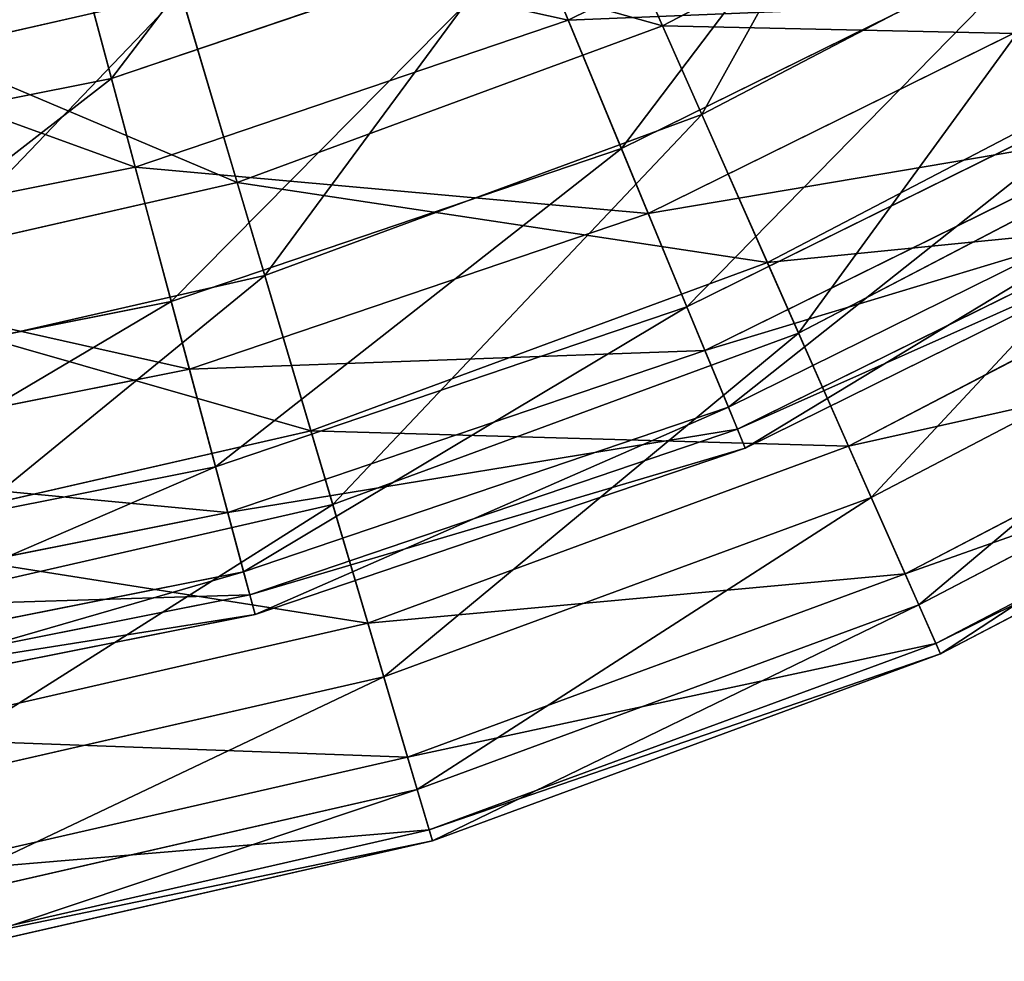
# Model space of a CAD drawing. Extents: x 1 to 199, y -10 to 2.
# Tile 28 of 256: x 19.21 to 20.61, y -10.07 to -8.74. Entities that reach past the tile are written whole.
import ezdxf

# ---------------------------------------------------------------- set-up
doc = ezdxf.new("R2010")
doc.units = 0
doc.header["$LTSCALE"] = 2.54
doc.layers.get('0').update_dxf_attribs({"color": 13, "linetype": 'CONTINUOUS'})

# ---------------------------------------------------------------- blocks, each defined once
blk = doc.blocks.new('SLING-V-10355_STL')
at = {"color": 0}
for p, q in [((19.9471, -8.3393, 2.8191), (20.127, -8.7458, 3.4145)), ((19.9471, -8.3393, 2.8191), (20.127, -8.7458, 3.4145)), ((19.9931, -8.7378, 9.4018), (19.8481, -8.388, 10.0342)), ((19.9931, -8.7378, 9.4018), (19.8481, -8.388, 10.0342)), ((19.2395, -8.4271, 3.1311), (19.3449, -8.8206, 3.7454)), ((19.2395, -8.4271, 3.1311), (19.3449, -8.8206, 3.7454)), ((19.9931, -8.7378, 9.4018), (20.575, -8.4508, 9.4018)), ((19.9931, -8.7378, 9.4018), (20.575, -8.4508, 9.4018)), ((20.127, -8.7458, 3.4145), (20.6974, -8.4482, 3.4145)), ((20.127, -8.7458, 3.4145), (20.6974, -8.4482, 3.4145)), ((20.1828, -8.8717, 9.7637), (20.0134, -8.4892, 10.3778)), ((20.1828, -8.8717, 9.7637), (20.0134, -8.4892, 10.3778)), ((19.3968, -8.5418, 2.8191), (19.5232, -8.968, 3.4145)), ((19.3968, -8.5418, 2.8191), (19.5232, -8.968, 3.4145)), ((20.1828, -8.8717, 9.7637), (20.7688, -8.566, 9.7637)), ((20.1828, -8.8717, 9.7637), (20.7688, -8.566, 9.7637)), ((19.3786, -8.9464, 9.4018), (19.2806, -8.5806, 10.0342)), ((19.3786, -8.9464, 9.4018), (19.2806, -8.5806, 10.0342)), ((19.3449, -8.8206, 3.7454), (19.9432, -8.6175, 3.7454)), ((19.3449, -8.8206, 3.7454), (19.9432, -8.6175, 3.7454)), ((19.9432, -8.6175, 3.7454), (20.0686, -8.9202, 4.4057)), ((19.9432, -8.6175, 3.7454), (20.0686, -8.9202, 4.4057)), ((20.0686, -8.9202, 4.4057), (20.6737, -8.6218, 4.4057)), ((20.0686, -8.9202, 4.4057), (20.6737, -8.6218, 4.4057)), ((18.8512, -8.8342, 10.3778), (19.4434, -8.699, 10.3778)), ((18.8512, -8.8342, 10.3778), (19.4434, -8.699, 10.3778)), ((19.5624, -9.1, 9.7637), (19.4434, -8.699, 10.3778)), ((19.5624, -9.1, 9.7637), (19.4434, -8.699, 10.3778)), ((20.1067, -9.0121, 8.7272), (20.7235, -8.7079, 8.7272)), ((20.1067, -9.0121, 8.7272), (20.7235, -8.7079, 8.7272)), ((19.3786, -8.9464, 9.4018), (19.9931, -8.7378, 9.4018)), ((19.3786, -8.9464, 9.4018), (19.9931, -8.7378, 9.4018)), ((19.5232, -8.968, 3.4145), (20.127, -8.7458, 3.4145)), ((19.5232, -8.968, 3.4145), (20.127, -8.7458, 3.4145)), ((20.1067, -9.0121, 8.7272), (19.9931, -8.7378, 9.4018)), ((20.1067, -9.0121, 8.7272), (19.9931, -8.7378, 9.4018)), ((20.127, -8.7458, 3.4145), (20.2758, -9.0819, 4.0604)), ((20.127, -8.7458, 3.4145), (20.2758, -9.0819, 4.0604)), ((20.2758, -9.0819, 4.0604), (20.888, -8.7626, 4.0604)), ((20.2758, -9.0819, 4.0604), (20.888, -8.7626, 4.0604)), ((18.7252, -8.9439, 3.7454), (19.3449, -8.8206, 3.7454)), ((18.7252, -8.9439, 3.7454), (19.3449, -8.8206, 3.7454)), ((19.3449, -8.8206, 3.7454), (19.4297, -9.1371, 4.4057)), ((19.3449, -8.8206, 3.7454), (19.4297, -9.1371, 4.4057)), ((20.1615, -9.1444, 5.1017), (20.7951, -8.832, 5.1017)), ((20.1615, -9.1444, 5.1017), (20.7951, -8.832, 5.1017)), ((20.3201, -9.1819, 9.1025), (20.9447, -8.8561, 9.1025)), ((20.3201, -9.1819, 9.1025), (20.9447, -8.8561, 9.1025)), ((19.5624, -9.1, 9.7637), (20.1828, -8.8717, 9.7637)), ((19.5624, -9.1, 9.7637), (20.1828, -8.8717, 9.7637)), ((20.3201, -9.1819, 9.1025), (20.1828, -8.8717, 9.7637)), ((20.3201, -9.1819, 9.1025), (20.1828, -8.8717, 9.7637)), ((20.1872, -9.2065, 8.0207), (20.8287, -8.8902, 8.0207)), ((20.1872, -9.2065, 8.0207), (20.8287, -8.8902, 8.0207)), ((19.4297, -9.1371, 4.4057), (20.0686, -8.9202, 4.4057)), ((19.4297, -9.1371, 4.4057), (20.0686, -8.9202, 4.4057)), ((20.0686, -8.9202, 4.4057), (20.1615, -9.1444, 5.1017)), ((20.0686, -8.9202, 4.4057), (20.1615, -9.1444, 5.1017)), ((18.7422, -9.073, 9.4018), (19.3786, -8.9464, 9.4018)), ((18.7422, -9.073, 9.4018), (19.3786, -8.9464, 9.4018)), ((19.4554, -9.2332, 8.7272), (19.3786, -8.9464, 9.4018)), ((19.4554, -9.2332, 8.7272), (19.3786, -8.9464, 9.4018)), ((18.896, -9.1112, 3.4145), (19.5232, -8.968, 3.4145)), ((18.896, -9.1112, 3.4145), (19.5232, -8.968, 3.4145)), ((19.5232, -8.968, 3.4145), (19.6278, -9.3204, 4.0604)), ((19.5232, -8.968, 3.4145), (19.6278, -9.3204, 4.0604)), ((20.2204, -9.2868, 5.8226), (20.8721, -8.9654, 5.8226)), ((20.2204, -9.2868, 5.8226), (20.8721, -8.9654, 5.8226)), ((20.2334, -9.3181, 7.2935), (20.8891, -8.9947, 7.2935)), ((20.2334, -9.3181, 7.2935), (20.8891, -8.9947, 7.2935)), ((19.4554, -9.2332, 8.7272), (20.1067, -9.0121, 8.7272)), ((19.4554, -9.2332, 8.7272), (20.1067, -9.0121, 8.7272)), ((20.1872, -9.2065, 8.0207), (20.1067, -9.0121, 8.7272)), ((20.1872, -9.2065, 8.0207), (20.1067, -9.0121, 8.7272)), ((20.3911, -9.3424, 4.7467), (21.0357, -9.0062, 4.7467)), ((20.3911, -9.3424, 4.7467), (21.0357, -9.0062, 4.7467)), ((20.2445, -9.3449, 6.557), (20.9036, -9.0199, 6.557)), ((20.2445, -9.3449, 6.557), (20.9036, -9.0199, 6.557)), ((19.6278, -9.3204, 4.0604), (20.2758, -9.0819, 4.0604)), ((19.6278, -9.3204, 4.0604), (20.2758, -9.0819, 4.0604)), ((20.2758, -9.0819, 4.0604), (20.3911, -9.3424, 4.7467)), ((20.2758, -9.0819, 4.0604), (20.3911, -9.3424, 4.7467)), ((20.4232, -9.415, 8.4045), (21.0768, -9.074, 8.4045)), ((20.4232, -9.415, 8.4045), (21.0768, -9.074, 8.4045)), ((18.918, -9.2471, 9.7637), (19.5624, -9.1, 9.7637)), ((18.918, -9.2471, 9.7637), (19.5624, -9.1, 9.7637)), ((19.6589, -9.4252, 9.1025), (19.5624, -9.1, 9.7637)), ((19.6589, -9.4252, 9.1025), (19.5624, -9.1, 9.7637)), ((18.7679, -9.2687, 4.4057), (19.4297, -9.1371, 4.4057)), ((18.7679, -9.2687, 4.4057), (19.4297, -9.1371, 4.4057)), ((19.4297, -9.1371, 4.4057), (19.4925, -9.3715, 5.1017)), ((19.4297, -9.1371, 4.4057), (19.4925, -9.3715, 5.1017)), ((19.4925, -9.3715, 5.1017), (20.1615, -9.1444, 5.1017)), ((19.4925, -9.3715, 5.1017), (20.1615, -9.1444, 5.1017)), ((20.1615, -9.1444, 5.1017), (20.2204, -9.2868, 5.8226)), ((20.1615, -9.1444, 5.1017), (20.2204, -9.2868, 5.8226)), ((20.4712, -9.5234, 5.4629), (21.1383, -9.1754, 5.4629)), ((20.4712, -9.5234, 5.4629), (21.1383, -9.1754, 5.4629)), ((19.6589, -9.4252, 9.1025), (20.3201, -9.1819, 9.1025)), ((19.6589, -9.4252, 9.1025), (20.3201, -9.1819, 9.1025)), ((20.4232, -9.415, 8.4045), (20.3201, -9.1819, 9.1025)), ((20.4232, -9.415, 8.4045), (20.3201, -9.1819, 9.1025)), ((19.5099, -9.4365, 8.0207), (20.1872, -9.2065, 8.0207)), ((19.5099, -9.4365, 8.0207), (20.1872, -9.2065, 8.0207)), ((20.2334, -9.3181, 7.2935), (20.1872, -9.2065, 8.0207)), ((20.2334, -9.3181, 7.2935), (20.1872, -9.2065, 8.0207)), ((20.4907, -9.5674, 7.6803), (21.1632, -9.2165, 7.6803)), ((20.4907, -9.5674, 7.6803), (21.1632, -9.2165, 7.6803)), ((18.7809, -9.3674, 8.7272), (19.4554, -9.2332, 8.7272)), ((18.7809, -9.3674, 8.7272), (19.4554, -9.2332, 8.7272)), ((19.5099, -9.4365, 8.0207), (19.4554, -9.2332, 8.7272)), ((19.5099, -9.4365, 8.0207), (19.4554, -9.2332, 8.7272)), ((20.5149, -9.622, 6.1982), (21.1941, -9.2676, 6.1982)), ((20.5149, -9.622, 6.1982), (21.1941, -9.2676, 6.1982)), ((19.5324, -9.5203, 5.8226), (20.2204, -9.2868, 5.8226)), ((19.5324, -9.5203, 5.8226), (20.2204, -9.2868, 5.8226)), ((20.2204, -9.2868, 5.8226), (20.2445, -9.3449, 6.557)), ((20.2204, -9.2868, 5.8226), (20.2445, -9.3449, 6.557)), ((20.5214, -9.6367, 6.9411), (21.2025, -9.2814, 6.9411)), ((20.5214, -9.6367, 6.9411), (21.2025, -9.2814, 6.9411)), ((18.9547, -9.474, 4.0604), (19.6278, -9.3204, 4.0604)), ((18.9547, -9.474, 4.0604), (19.6278, -9.3204, 4.0604)), ((19.5412, -9.5531, 7.2935), (20.2334, -9.3181, 7.2935)), ((19.5412, -9.5531, 7.2935), (20.2334, -9.3181, 7.2935)), ((19.6278, -9.3204, 4.0604), (19.7089, -9.5935, 4.7467)), ((19.6278, -9.3204, 4.0604), (19.7089, -9.5935, 4.7467)), ((20.2445, -9.3449, 6.557), (20.2334, -9.3181, 7.2935)), ((20.2445, -9.3449, 6.557), (20.2334, -9.3181, 7.2935)), ((19.5487, -9.5812, 6.557), (20.2445, -9.3449, 6.557)), ((19.5487, -9.5812, 6.557), (20.2445, -9.3449, 6.557)), ((19.7089, -9.5935, 4.7467), (20.3911, -9.3424, 4.7467)), ((19.7089, -9.5935, 4.7467), (20.3911, -9.3424, 4.7467)), ((20.3911, -9.3424, 4.7467), (20.4712, -9.5234, 5.4629)), ((20.3911, -9.3424, 4.7467), (20.4712, -9.5234, 5.4629)), ((18.7996, -9.5094, 5.1017), (19.4925, -9.3715, 5.1017)), ((18.7996, -9.5094, 5.1017), (19.4925, -9.3715, 5.1017)), ((19.4925, -9.3715, 5.1017), (19.5324, -9.5203, 5.8226)), ((19.4925, -9.3715, 5.1017), (19.5324, -9.5203, 5.8226)), ((19.7315, -9.6696, 8.4045), (20.4232, -9.415, 8.4045)), ((19.7315, -9.6696, 8.4045), (20.4232, -9.415, 8.4045)), ((20.4907, -9.5674, 7.6803), (20.4232, -9.415, 8.4045)), ((20.4907, -9.5674, 7.6803), (20.4232, -9.415, 8.4045)), ((18.9721, -9.582, 9.1025), (19.6589, -9.4252, 9.1025)), ((18.9721, -9.582, 9.1025), (19.6589, -9.4252, 9.1025)), ((19.7315, -9.6696, 8.4045), (19.6589, -9.4252, 9.1025)), ((19.7315, -9.6696, 8.4045), (19.6589, -9.4252, 9.1025)), ((18.8084, -9.576, 8.0207), (19.5099, -9.4365, 8.0207)), ((18.8084, -9.576, 8.0207), (19.5099, -9.4365, 8.0207)), ((19.5412, -9.5531, 7.2935), (19.5099, -9.4365, 8.0207)), ((19.5412, -9.5531, 7.2935), (19.5099, -9.4365, 8.0207)), ((18.8197, -9.6621, 5.8226), (19.5324, -9.5203, 5.8226)), ((18.8197, -9.6621, 5.8226), (19.5324, -9.5203, 5.8226)), ((19.5324, -9.5203, 5.8226), (19.5487, -9.5812, 6.557)), ((19.5324, -9.5203, 5.8226), (19.5487, -9.5812, 6.557)), ((19.7652, -9.7832, 5.4629), (20.4712, -9.5234, 5.4629)), ((19.7652, -9.7832, 5.4629), (20.4712, -9.5234, 5.4629)), ((20.4712, -9.5234, 5.4629), (20.5149, -9.622, 6.1982)), ((20.4712, -9.5234, 5.4629), (20.5149, -9.622, 6.1982)), ((18.8242, -9.6957, 7.2935), (19.5412, -9.5531, 7.2935)), ((18.8242, -9.6957, 7.2935), (19.5412, -9.5531, 7.2935)), ((19.5487, -9.5812, 6.557), (19.5412, -9.5531, 7.2935)), ((19.5487, -9.5812, 6.557), (19.5412, -9.5531, 7.2935)), ((19.7789, -9.8293, 7.6803), (20.4907, -9.5674, 7.6803)), ((19.7789, -9.8293, 7.6803), (20.4907, -9.5674, 7.6803)), ((20.5214, -9.6367, 6.9411), (20.4907, -9.5674, 7.6803)), ((20.5214, -9.6367, 6.9411), (20.4907, -9.5674, 7.6803)), ((18.828, -9.7245, 6.557), (19.5487, -9.5812, 6.557)), ((18.828, -9.7245, 6.557), (19.5487, -9.5812, 6.557)), ((19.0001, -9.7553, 4.7467), (19.7089, -9.5935, 4.7467)), ((19.0001, -9.7553, 4.7467), (19.7089, -9.5935, 4.7467)), ((19.7089, -9.5935, 4.7467), (19.7652, -9.7832, 5.4629)), ((19.7089, -9.5935, 4.7467), (19.7652, -9.7832, 5.4629)), ((19.7959, -9.8866, 6.1982), (20.5149, -9.622, 6.1982)), ((19.7959, -9.8866, 6.1982), (20.5149, -9.622, 6.1982)), ((20.5149, -9.622, 6.1982), (20.5214, -9.6367, 6.9411)), ((20.5149, -9.622, 6.1982), (20.5214, -9.6367, 6.9411)), ((19.8005, -9.902, 6.9411), (20.5214, -9.6367, 6.9411)), ((19.8005, -9.902, 6.9411), (20.5214, -9.6367, 6.9411)), ((19.0128, -9.8336, 8.4045), (19.7315, -9.6696, 8.4045)), ((19.0128, -9.8336, 8.4045), (19.7315, -9.6696, 8.4045)), ((19.7789, -9.8293, 7.6803), (19.7315, -9.6696, 8.4045)), ((19.7789, -9.8293, 7.6803), (19.7315, -9.6696, 8.4045)), ((19.0317, -9.9506, 5.4629), (19.7652, -9.7832, 5.4629)), ((19.0317, -9.9506, 5.4629), (19.7652, -9.7832, 5.4629)), ((19.7652, -9.7832, 5.4629), (19.7959, -9.8866, 6.1982)), ((19.7652, -9.7832, 5.4629), (19.7959, -9.8866, 6.1982)), ((19.0394, -9.9981, 7.6803), (19.7789, -9.8293, 7.6803)), ((19.0394, -9.9981, 7.6803), (19.7789, -9.8293, 7.6803)), ((19.8005, -9.902, 6.9411), (19.7789, -9.8293, 7.6803)), ((19.8005, -9.902, 6.9411), (19.7789, -9.8293, 7.6803)), ((19.0489, -10.0571, 6.1982), (19.7959, -9.8866, 6.1982)), ((19.0489, -10.0571, 6.1982), (19.7959, -9.8866, 6.1982)), ((19.7959, -9.8866, 6.1982), (19.8005, -9.902, 6.9411)), ((19.7959, -9.8866, 6.1982), (19.8005, -9.902, 6.9411)), ((19.0515, -10.073, 6.9411), (19.8005, -9.902, 6.9411)), ((19.0515, -10.073, 6.9411), (19.8005, -9.902, 6.9411))]:
    blk.add_line(p, q, dxfattribs=at)
at = {"color": 7}
mesh = blk.add_polyface(dxfattribs=at)
corners = [(20.6974, -8.4482, 3.4145), (19.9471, -8.3393, 2.8191), (20.467, -8.0681, 2.8191), (20.127, -8.7458, 3.4145)]
mesh.append_faces([[corners[k] for k in face] for face in [(0, 1, 2), (1, 0, 3)]], dxfattribs={"vtx0": -1, "color": 7})
mesh = blk.add_polyface(dxfattribs=at)
corners = [(19.8481, -8.388, 10.0342), (20.575, -8.4508, 9.4018), (19.9931, -8.7378, 9.4018), (20.3857, -8.1229, 10.0342)]
mesh.append_faces([[corners[k] for k in face] for face in [(0, 1, 2), (1, 0, 3)]], dxfattribs={"vtx0": -1, "color": 7})
mesh = blk.add_polyface(dxfattribs=at)
corners = [(20.552, -8.2083, 10.3778), (20.1828, -8.8717, 9.7637), (20.7688, -8.566, 9.7637), (20.0134, -8.4892, 10.3778)]
mesh.append_faces([[corners[k] for k in face] for face in [(0, 1, 2), (1, 0, 3)]], dxfattribs={"vtx0": -1, "color": 7})
mesh = blk.add_polyface(dxfattribs=at)
corners = [(19.3037, -8.2283, 10.9356), (18.8512, -8.8342, 10.3778), (19.4434, -8.699, 10.3778), (18.7728, -8.3494, 10.9356)]
mesh.append_faces([[corners[k] for k in face] for face in [(0, 1, 2), (1, 0, 3)]], dxfattribs={"vtx0": -1, "color": 7})
mesh = blk.add_polyface(dxfattribs=at)
corners = [(19.3449, -8.8206, 3.7454), (19.7873, -8.2411, 3.1311), (19.2395, -8.4271, 3.1311), (19.9432, -8.6175, 3.7454)]
mesh.append_faces([[corners[k] for k in face] for face in [(0, 1, 2), (1, 0, 3)]], dxfattribs={"vtx0": -1, "color": 7})
mesh = blk.add_polyface(dxfattribs=at)
corners = [(20.127, -8.7458, 3.4145), (19.3968, -8.5418, 2.8191), (19.9471, -8.3393, 2.8191), (19.5232, -8.968, 3.4145)]
mesh.append_faces([[corners[k] for k in face] for face in [(0, 1, 2), (1, 0, 3)]], dxfattribs={"vtx0": -1, "color": 7})
mesh = blk.add_polyface(dxfattribs=at)
corners = [(20.0686, -8.9202, 4.4057), (20.5099, -8.338, 3.7454), (19.9432, -8.6175, 3.7454), (20.6737, -8.6218, 4.4057)]
mesh.append_faces([[corners[k] for k in face] for face in [(0, 1, 2), (1, 0, 3)]], dxfattribs={"vtx0": -1, "color": 7})
mesh = blk.add_polyface(dxfattribs=at)
corners = [(19.2806, -8.5806, 10.0342), (19.9931, -8.7378, 9.4018), (19.3786, -8.9464, 9.4018), (19.8481, -8.388, 10.0342)]
mesh.append_faces([[corners[k] for k in face] for face in [(0, 1, 2), (1, 0, 3)]], dxfattribs={"vtx0": -1, "color": 7})
mesh = blk.add_polyface(dxfattribs=at)
corners = [(18.7252, -8.9439, 3.7454), (19.2395, -8.4271, 3.1311), (18.672, -8.5399, 3.1311), (19.3449, -8.8206, 3.7454)]
mesh.append_faces([[corners[k] for k in face] for face in [(0, 1, 2), (1, 0, 3)]], dxfattribs={"vtx0": -1, "color": 7})
mesh = blk.add_polyface(dxfattribs=at)
corners = [(19.9931, -8.7378, 9.4018), (20.7235, -8.7079, 8.7272), (20.1067, -9.0121, 8.7272), (20.575, -8.4508, 9.4018)]
mesh.append_faces([[corners[k] for k in face] for face in [(0, 1, 2), (1, 0, 3)]], dxfattribs={"vtx0": -1, "color": 7})
mesh = blk.add_polyface(dxfattribs=at)
corners = [(20.888, -8.7626, 4.0604), (20.127, -8.7458, 3.4145), (20.6974, -8.4482, 3.4145), (20.2758, -9.0819, 4.0604)]
mesh.append_faces([[corners[k] for k in face] for face in [(0, 1, 2), (1, 0, 3)]], dxfattribs={"vtx0": -1, "color": 7})
mesh = blk.add_polyface(dxfattribs=at)
corners = [(20.0134, -8.4892, 10.3778), (19.5624, -9.1, 9.7637), (20.1828, -8.8717, 9.7637), (19.4434, -8.699, 10.3778)]
mesh.append_faces([[corners[k] for k in face] for face in [(0, 1, 2), (1, 0, 3)]], dxfattribs={"vtx0": -1, "color": 7})
mesh = blk.add_polyface(dxfattribs=at)
corners = [(19.5232, -8.968, 3.4145), (18.825, -8.6723, 2.8191), (19.3968, -8.5418, 2.8191), (18.896, -9.1112, 3.4145)]
mesh.append_faces([[corners[k] for k in face] for face in [(0, 1, 2), (1, 0, 3)]], dxfattribs={"vtx0": -1, "color": 7})
mesh = blk.add_polyface(dxfattribs=at)
corners = [(20.7688, -8.566, 9.7637), (20.3201, -9.1819, 9.1025), (20.9447, -8.8561, 9.1025), (20.1828, -8.8717, 9.7637)]
mesh.append_faces([[corners[k] for k in face] for face in [(0, 1, 2), (1, 0, 3)]], dxfattribs={"vtx0": -1, "color": 7})
mesh = blk.add_polyface(dxfattribs=at)
corners = [(18.6927, -8.6975, 10.0342), (19.3786, -8.9464, 9.4018), (18.7422, -9.073, 9.4018), (19.2806, -8.5806, 10.0342)]
mesh.append_faces([[corners[k] for k in face] for face in [(0, 1, 2), (1, 0, 3)]], dxfattribs={"vtx0": -1, "color": 7})
mesh = blk.add_polyface(dxfattribs=at)
corners = [(19.4297, -9.1371, 4.4057), (19.9432, -8.6175, 3.7454), (19.3449, -8.8206, 3.7454), (20.0686, -8.9202, 4.4057)]
mesh.append_faces([[corners[k] for k in face] for face in [(0, 1, 2), (1, 0, 3)]], dxfattribs={"vtx0": -1, "color": 7})
mesh = blk.add_polyface(dxfattribs=at)
corners = [(20.1615, -9.1444, 5.1017), (20.6737, -8.6218, 4.4057), (20.0686, -8.9202, 4.4057), (20.7951, -8.832, 5.1017)]
mesh.append_faces([[corners[k] for k in face] for face in [(0, 1, 2), (1, 0, 3)]], dxfattribs={"vtx0": -1, "color": 7})
mesh = blk.add_polyface(dxfattribs=at)
corners = [(19.4434, -8.699, 10.3778), (18.918, -9.2471, 9.7637), (19.5624, -9.1, 9.7637), (18.8512, -8.8342, 10.3778)]
mesh.append_faces([[corners[k] for k in face] for face in [(0, 1, 2), (1, 0, 3)]], dxfattribs={"vtx0": -1, "color": 7})
mesh = blk.add_polyface(dxfattribs=at)
corners = [(20.1067, -9.0121, 8.7272), (20.8287, -8.8902, 8.0207), (20.1872, -9.2065, 8.0207), (20.7235, -8.7079, 8.7272)]
mesh.append_faces([[corners[k] for k in face] for face in [(0, 1, 2), (1, 0, 3)]], dxfattribs={"vtx0": -1, "color": 7})
mesh = blk.add_polyface(dxfattribs=at)
corners = [(19.3786, -8.9464, 9.4018), (20.1067, -9.0121, 8.7272), (19.4554, -9.2332, 8.7272), (19.9931, -8.7378, 9.4018)]
mesh.append_faces([[corners[k] for k in face] for face in [(0, 1, 2), (1, 0, 3)]], dxfattribs={"vtx0": -1, "color": 7})
mesh = blk.add_polyface(dxfattribs=at)
corners = [(20.2758, -9.0819, 4.0604), (19.5232, -8.968, 3.4145), (20.127, -8.7458, 3.4145), (19.6278, -9.3204, 4.0604)]
mesh.append_faces([[corners[k] for k in face] for face in [(0, 1, 2), (1, 0, 3)]], dxfattribs={"vtx0": -1, "color": 7})
mesh = blk.add_polyface(dxfattribs=at)
corners = [(21.0357, -9.0062, 4.7467), (20.2758, -9.0819, 4.0604), (20.888, -8.7626, 4.0604), (20.3911, -9.3424, 4.7467)]
mesh.append_faces([[corners[k] for k in face] for face in [(0, 1, 2), (1, 0, 3)]], dxfattribs={"vtx0": -1, "color": 7})
mesh = blk.add_polyface(dxfattribs=at)
corners = [(18.7679, -9.2687, 4.4057), (19.3449, -8.8206, 3.7454), (18.7252, -8.9439, 3.7454), (19.4297, -9.1371, 4.4057)]
mesh.append_faces([[corners[k] for k in face] for face in [(0, 1, 2), (1, 0, 3)]], dxfattribs={"vtx0": -1, "color": 7})
mesh = blk.add_polyface(dxfattribs=at)
corners = [(20.2204, -9.2868, 5.8226), (20.7951, -8.832, 5.1017), (20.1615, -9.1444, 5.1017), (20.8721, -8.9654, 5.8226)]
mesh.append_faces([[corners[k] for k in face] for face in [(0, 1, 2), (1, 0, 3)]], dxfattribs={"vtx0": -1, "color": 7})
mesh = blk.add_polyface(dxfattribs=at)
corners = [(20.9447, -8.8561, 9.1025), (20.4232, -9.415, 8.4045), (21.0768, -9.074, 8.4045), (20.3201, -9.1819, 9.1025)]
mesh.append_faces([[corners[k] for k in face] for face in [(0, 1, 2), (1, 0, 3)]], dxfattribs={"vtx0": -1, "color": 7})
mesh = blk.add_polyface(dxfattribs=at)
corners = [(20.1828, -8.8717, 9.7637), (19.6589, -9.4252, 9.1025), (20.3201, -9.1819, 9.1025), (19.5624, -9.1, 9.7637)]
mesh.append_faces([[corners[k] for k in face] for face in [(0, 1, 2), (1, 0, 3)]], dxfattribs={"vtx0": -1, "color": 7})
mesh = blk.add_polyface(dxfattribs=at)
corners = [(20.1872, -9.2065, 8.0207), (20.8891, -8.9947, 7.2935), (20.2334, -9.3181, 7.2935), (20.8287, -8.8902, 8.0207)]
mesh.append_faces([[corners[k] for k in face] for face in [(0, 1, 2), (1, 0, 3)]], dxfattribs={"vtx0": -1, "color": 7})
mesh = blk.add_polyface(dxfattribs=at)
corners = [(19.4925, -9.3715, 5.1017), (20.0686, -8.9202, 4.4057), (19.4297, -9.1371, 4.4057), (20.1615, -9.1444, 5.1017)]
mesh.append_faces([[corners[k] for k in face] for face in [(0, 1, 2), (1, 0, 3)]], dxfattribs={"vtx0": -1, "color": 7})
mesh = blk.add_polyface(dxfattribs=at)
corners = [(18.7422, -9.073, 9.4018), (19.4554, -9.2332, 8.7272), (18.7809, -9.3674, 8.7272), (19.3786, -8.9464, 9.4018)]
mesh.append_faces([[corners[k] for k in face] for face in [(0, 1, 2), (1, 0, 3)]], dxfattribs={"vtx0": -1, "color": 7})
mesh = blk.add_polyface(dxfattribs=at)
corners = [(19.6278, -9.3204, 4.0604), (18.896, -9.1112, 3.4145), (19.5232, -8.968, 3.4145), (18.9547, -9.474, 4.0604)]
mesh.append_faces([[corners[k] for k in face] for face in [(0, 1, 2), (1, 0, 3)]], dxfattribs={"vtx0": -1, "color": 7})
mesh = blk.add_polyface(dxfattribs=at)
corners = [(20.2445, -9.3449, 6.557), (20.8721, -8.9654, 5.8226), (20.2204, -9.2868, 5.8226), (20.9036, -9.0199, 6.557)]
mesh.append_faces([[corners[k] for k in face] for face in [(0, 1, 2), (1, 0, 3)]], dxfattribs={"vtx0": -1, "color": 7})
mesh = blk.add_polyface(dxfattribs=at)
corners = [(20.2334, -9.3181, 7.2935), (20.9036, -9.0199, 6.557), (20.2445, -9.3449, 6.557), (20.8891, -8.9947, 7.2935)]
mesh.append_faces([[corners[k] for k in face] for face in [(0, 1, 2), (1, 0, 3)]], dxfattribs={"vtx0": -1, "color": 7})
mesh = blk.add_polyface(dxfattribs=at)
corners = [(19.4554, -9.2332, 8.7272), (20.1872, -9.2065, 8.0207), (19.5099, -9.4365, 8.0207), (20.1067, -9.0121, 8.7272)]
mesh.append_faces([[corners[k] for k in face] for face in [(0, 1, 2), (1, 0, 3)]], dxfattribs={"vtx0": -1, "color": 7})
mesh = blk.add_polyface(dxfattribs=at)
corners = [(21.1383, -9.1754, 5.4629), (20.3911, -9.3424, 4.7467), (21.0357, -9.0062, 4.7467), (20.4712, -9.5234, 5.4629)]
mesh.append_faces([[corners[k] for k in face] for face in [(0, 1, 2), (1, 0, 3)]], dxfattribs={"vtx0": -1, "color": 7})
mesh = blk.add_polyface(dxfattribs=at)
corners = [(20.3911, -9.3424, 4.7467), (19.6278, -9.3204, 4.0604), (20.2758, -9.0819, 4.0604), (19.7089, -9.5935, 4.7467)]
mesh.append_faces([[corners[k] for k in face] for face in [(0, 1, 2), (1, 0, 3)]], dxfattribs={"vtx0": -1, "color": 7})
mesh = blk.add_polyface(dxfattribs=at)
corners = [(21.0768, -9.074, 8.4045), (20.4907, -9.5674, 7.6803), (21.1632, -9.2165, 7.6803), (20.4232, -9.415, 8.4045)]
mesh.append_faces([[corners[k] for k in face] for face in [(0, 1, 2), (1, 0, 3)]], dxfattribs={"vtx0": -1, "color": 7})
mesh = blk.add_polyface(dxfattribs=at)
corners = [(19.5624, -9.1, 9.7637), (18.9721, -9.582, 9.1025), (19.6589, -9.4252, 9.1025), (18.918, -9.2471, 9.7637)]
mesh.append_faces([[corners[k] for k in face] for face in [(0, 1, 2), (1, 0, 3)]], dxfattribs={"vtx0": -1, "color": 7})
mesh = blk.add_polyface(dxfattribs=at)
corners = [(18.7996, -9.5094, 5.1017), (19.4297, -9.1371, 4.4057), (18.7679, -9.2687, 4.4057), (19.4925, -9.3715, 5.1017)]
mesh.append_faces([[corners[k] for k in face] for face in [(0, 1, 2), (1, 0, 3)]], dxfattribs={"vtx0": -1, "color": 7})
mesh = blk.add_polyface(dxfattribs=at)
corners = [(19.5324, -9.5203, 5.8226), (20.1615, -9.1444, 5.1017), (19.4925, -9.3715, 5.1017), (20.2204, -9.2868, 5.8226)]
mesh.append_faces([[corners[k] for k in face] for face in [(0, 1, 2), (1, 0, 3)]], dxfattribs={"vtx0": -1, "color": 7})
mesh = blk.add_polyface(dxfattribs=at)
corners = [(21.1941, -9.2676, 6.1982), (20.4712, -9.5234, 5.4629), (21.1383, -9.1754, 5.4629), (20.5149, -9.622, 6.1982)]
mesh.append_faces([[corners[k] for k in face] for face in [(0, 1, 2), (1, 0, 3)]], dxfattribs={"vtx0": -1, "color": 7})
mesh = blk.add_polyface(dxfattribs=at)
corners = [(20.3201, -9.1819, 9.1025), (19.7315, -9.6696, 8.4045), (20.4232, -9.415, 8.4045), (19.6589, -9.4252, 9.1025)]
mesh.append_faces([[corners[k] for k in face] for face in [(0, 1, 2), (1, 0, 3)]], dxfattribs={"vtx0": -1, "color": 7})
mesh = blk.add_polyface(dxfattribs=at)
corners = [(19.5099, -9.4365, 8.0207), (20.2334, -9.3181, 7.2935), (19.5412, -9.5531, 7.2935), (20.1872, -9.2065, 8.0207)]
mesh.append_faces([[corners[k] for k in face] for face in [(0, 1, 2), (1, 0, 3)]], dxfattribs={"vtx0": -1, "color": 7})
mesh = blk.add_polyface(dxfattribs=at)
corners = [(21.1632, -9.2165, 7.6803), (20.5214, -9.6367, 6.9411), (21.2025, -9.2814, 6.9411), (20.4907, -9.5674, 7.6803)]
mesh.append_faces([[corners[k] for k in face] for face in [(0, 1, 2), (1, 0, 3)]], dxfattribs={"vtx0": -1, "color": 7})
mesh = blk.add_polyface(dxfattribs=at)
corners = [(18.7809, -9.3674, 8.7272), (19.5099, -9.4365, 8.0207), (18.8084, -9.576, 8.0207), (19.4554, -9.2332, 8.7272)]
mesh.append_faces([[corners[k] for k in face] for face in [(0, 1, 2), (1, 0, 3)]], dxfattribs={"vtx0": -1, "color": 7})
mesh = blk.add_polyface(dxfattribs=at)
corners = [(21.2025, -9.2814, 6.9411), (20.5149, -9.622, 6.1982), (21.1941, -9.2676, 6.1982), (20.5214, -9.6367, 6.9411)]
mesh.append_faces([[corners[k] for k in face] for face in [(0, 1, 2), (1, 0, 3)]], dxfattribs={"vtx0": -1, "color": 7})
mesh = blk.add_polyface(dxfattribs=at)
corners = [(19.5487, -9.5812, 6.557), (20.2204, -9.2868, 5.8226), (19.5324, -9.5203, 5.8226), (20.2445, -9.3449, 6.557)]
mesh.append_faces([[corners[k] for k in face] for face in [(0, 1, 2), (1, 0, 3)]], dxfattribs={"vtx0": -1, "color": 7})
mesh = blk.add_polyface(dxfattribs=at)
corners = [(19.7089, -9.5935, 4.7467), (18.9547, -9.474, 4.0604), (19.6278, -9.3204, 4.0604), (19.0001, -9.7553, 4.7467)]
mesh.append_faces([[corners[k] for k in face] for face in [(0, 1, 2), (1, 0, 3)]], dxfattribs={"vtx0": -1, "color": 7})
mesh = blk.add_polyface(dxfattribs=at)
corners = [(19.5412, -9.5531, 7.2935), (20.2445, -9.3449, 6.557), (19.5487, -9.5812, 6.557), (20.2334, -9.3181, 7.2935)]
mesh.append_faces([[corners[k] for k in face] for face in [(0, 1, 2), (1, 0, 3)]], dxfattribs={"vtx0": -1, "color": 7})
mesh = blk.add_polyface(dxfattribs=at)
corners = [(20.4712, -9.5234, 5.4629), (19.7089, -9.5935, 4.7467), (20.3911, -9.3424, 4.7467), (19.7652, -9.7832, 5.4629)]
mesh.append_faces([[corners[k] for k in face] for face in [(0, 1, 2), (1, 0, 3)]], dxfattribs={"vtx0": -1, "color": 7})
mesh = blk.add_polyface(dxfattribs=at)
corners = [(18.8197, -9.6621, 5.8226), (19.4925, -9.3715, 5.1017), (18.7996, -9.5094, 5.1017), (19.5324, -9.5203, 5.8226)]
mesh.append_faces([[corners[k] for k in face] for face in [(0, 1, 2), (1, 0, 3)]], dxfattribs={"vtx0": -1, "color": 7})
mesh = blk.add_polyface(dxfattribs=at)
corners = [(20.4232, -9.415, 8.4045), (19.7789, -9.8293, 7.6803), (20.4907, -9.5674, 7.6803), (19.7315, -9.6696, 8.4045)]
mesh.append_faces([[corners[k] for k in face] for face in [(0, 1, 2), (1, 0, 3)]], dxfattribs={"vtx0": -1, "color": 7})
mesh = blk.add_polyface(dxfattribs=at)
corners = [(19.6589, -9.4252, 9.1025), (19.0128, -9.8336, 8.4045), (19.7315, -9.6696, 8.4045), (18.9721, -9.582, 9.1025)]
mesh.append_faces([[corners[k] for k in face] for face in [(0, 1, 2), (1, 0, 3)]], dxfattribs={"vtx0": -1, "color": 7})
mesh = blk.add_polyface(dxfattribs=at)
corners = [(18.8084, -9.576, 8.0207), (19.5412, -9.5531, 7.2935), (18.8242, -9.6957, 7.2935), (19.5099, -9.4365, 8.0207)]
mesh.append_faces([[corners[k] for k in face] for face in [(0, 1, 2), (1, 0, 3)]], dxfattribs={"vtx0": -1, "color": 7})
mesh = blk.add_polyface(dxfattribs=at)
corners = [(18.828, -9.7245, 6.557), (19.5324, -9.5203, 5.8226), (18.8197, -9.6621, 5.8226), (19.5487, -9.5812, 6.557)]
mesh.append_faces([[corners[k] for k in face] for face in [(0, 1, 2), (1, 0, 3)]], dxfattribs={"vtx0": -1, "color": 7})
mesh = blk.add_polyface(dxfattribs=at)
corners = [(20.5149, -9.622, 6.1982), (19.7652, -9.7832, 5.4629), (20.4712, -9.5234, 5.4629), (19.7959, -9.8866, 6.1982)]
mesh.append_faces([[corners[k] for k in face] for face in [(0, 1, 2), (1, 0, 3)]], dxfattribs={"vtx0": -1, "color": 7})
mesh = blk.add_polyface(dxfattribs=at)
corners = [(18.8242, -9.6957, 7.2935), (19.5487, -9.5812, 6.557), (18.828, -9.7245, 6.557), (19.5412, -9.5531, 7.2935)]
mesh.append_faces([[corners[k] for k in face] for face in [(0, 1, 2), (1, 0, 3)]], dxfattribs={"vtx0": -1, "color": 7})
mesh = blk.add_polyface(dxfattribs=at)
corners = [(20.4907, -9.5674, 7.6803), (19.8005, -9.902, 6.9411), (20.5214, -9.6367, 6.9411), (19.7789, -9.8293, 7.6803)]
mesh.append_faces([[corners[k] for k in face] for face in [(0, 1, 2), (1, 0, 3)]], dxfattribs={"vtx0": -1, "color": 7})
mesh = blk.add_polyface(dxfattribs=at)
corners = [(19.7652, -9.7832, 5.4629), (19.0001, -9.7553, 4.7467), (19.7089, -9.5935, 4.7467), (19.0317, -9.9506, 5.4629)]
mesh.append_faces([[corners[k] for k in face] for face in [(0, 1, 2), (1, 0, 3)]], dxfattribs={"vtx0": -1, "color": 7})
mesh = blk.add_polyface(dxfattribs=at)
corners = [(20.5214, -9.6367, 6.9411), (19.7959, -9.8866, 6.1982), (20.5149, -9.622, 6.1982), (19.8005, -9.902, 6.9411)]
mesh.append_faces([[corners[k] for k in face] for face in [(0, 1, 2), (1, 0, 3)]], dxfattribs={"vtx0": -1, "color": 7})
mesh = blk.add_polyface(dxfattribs=at)
corners = [(19.7315, -9.6696, 8.4045), (19.0394, -9.9981, 7.6803), (19.7789, -9.8293, 7.6803), (19.0128, -9.8336, 8.4045)]
mesh.append_faces([[corners[k] for k in face] for face in [(0, 1, 2), (1, 0, 3)]], dxfattribs={"vtx0": -1, "color": 7})
mesh = blk.add_polyface(dxfattribs=at)
corners = [(19.7959, -9.8866, 6.1982), (19.0317, -9.9506, 5.4629), (19.7652, -9.7832, 5.4629), (19.0489, -10.0571, 6.1982)]
mesh.append_faces([[corners[k] for k in face] for face in [(0, 1, 2), (1, 0, 3)]], dxfattribs={"vtx0": -1, "color": 7})
mesh = blk.add_polyface(dxfattribs=at)
corners = [(19.7789, -9.8293, 7.6803), (19.0515, -10.073, 6.9411), (19.8005, -9.902, 6.9411), (19.0394, -9.9981, 7.6803)]
mesh.append_faces([[corners[k] for k in face] for face in [(0, 1, 2), (1, 0, 3)]], dxfattribs={"vtx0": -1, "color": 7})
mesh = blk.add_polyface(dxfattribs=at)
corners = [(19.8005, -9.902, 6.9411), (19.0489, -10.0571, 6.1982), (19.7959, -9.8866, 6.1982), (19.0515, -10.073, 6.9411)]
mesh.append_faces([[corners[k] for k in face] for face in [(0, 1, 2), (1, 0, 3)]], dxfattribs={"vtx0": -1, "color": 7})

msp = doc.modelspace()

# ---------------------------------------------------------------- block references
at = {"color": 0}
msp.add_blockref('SLING-V-10355_STL', (0, 0), dxfattribs=at)

doc.saveas('drawing.dxf')
